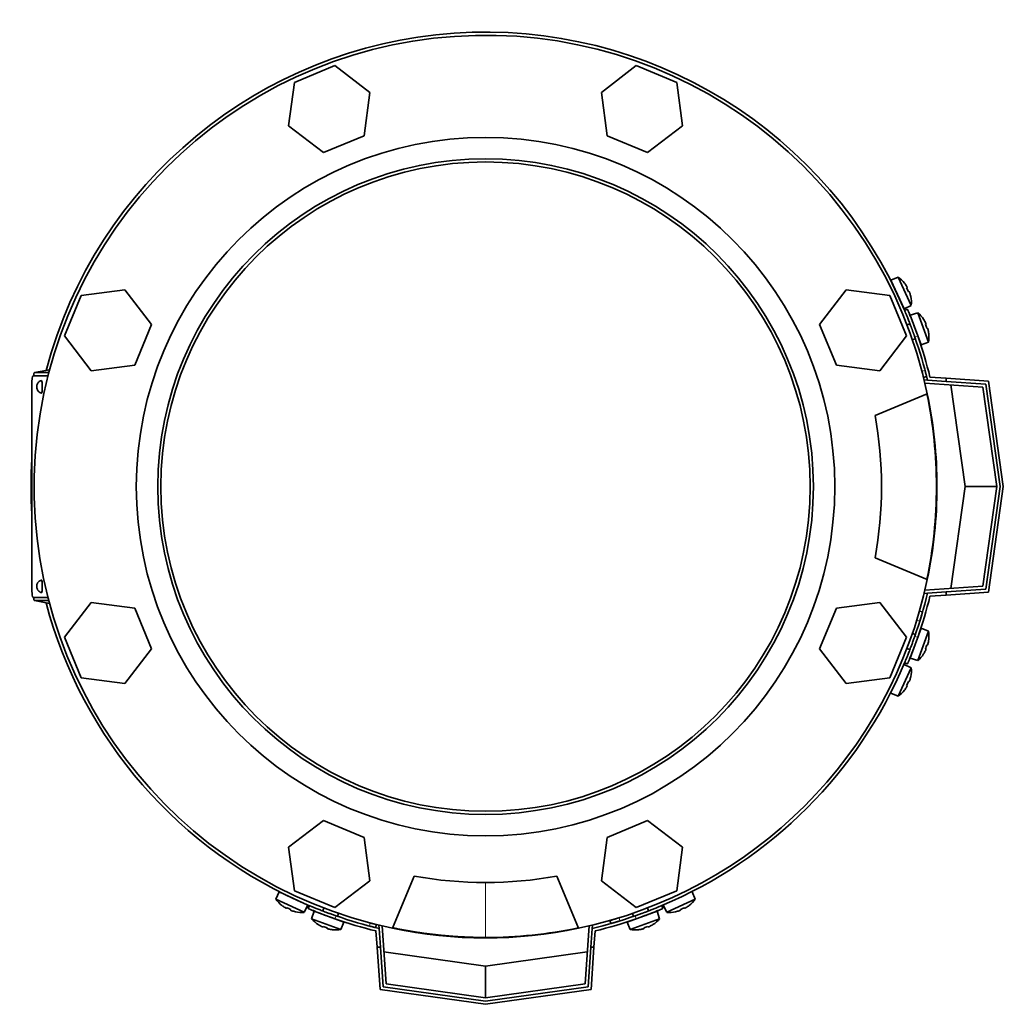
# Model space of a CAD drawing. Header units: millimetres. Extents: x 452 to 1336, y -1172 to 1297.
# Tile 1 of 27: x 455 to 765, y -1172 to -861. Entities that reach past the tile are written whole.
import ezdxf

# ---------------------------------------------------------------- set-up
doc = ezdxf.new("R2010")
doc.units = ezdxf.units.MM
for name, color, linetype in [('LOW_454-1', 7, 'Continuous'), ('M5X8_UNI7687', 7, 'Continuous'), ('VSI344-454_FILTR', 7, 'Continuous'), ('VSI344-454_FLANG', 7, 'Continuous'), ('VSI344-454_TERMI', 7, 'Continuous'), ('VSI344-454_TESTA', 7, 'Continuous'), ('VSI454_DIFFUSORE', 7, 'Continuous')]:
    doc.layers.add(name, color=color, linetype=linetype)

# ---------------------------------------------------------------- blocks, each defined once
blk = doc.blocks.new('SE2')
at = {"layer": 'LOW_454-1', "color": 7, "linetype": 'Continuous', "lineweight": 35}
for p, q in [((740.52, -975.21), (740.53, -975.05)), ((740.53, -975.05), (741.53, -975.12)), ((759.04, -977.35), (740.73, -976.07)), ((763.46, -1008.76), (759.04, -977.35)), ((759.04, -1040.17), (763.46, -1008.76)), ((740.73, -1041.45), (759.04, -1040.17)), ((740.53, -1042.47), (740.52, -1042.31)), ((741.53, -1042.4), (740.53, -1042.47)), ((568.32, -1147.26), (568.48, -1147.25)), ((568.39, -1148.26), (568.32, -1147.26)), ((569.34, -1147.46), (570.62, -1165.77)), ((633.44, -1165.77), (634.72, -1147.46)), ((635.58, -1147.25), (635.74, -1147.26)), ((635.74, -1147.26), (635.67, -1148.26)), ((570.62, -1165.77), (602.03, -1170.19)), ((602.03, -1170.19), (633.44, -1165.77))]:
    blk.add_line(p, q, dxfattribs=at)
at = {"layer": 'M5X8_UNI7687', "color": 7, "linetype": 'Continuous', "lineweight": 35}
for p, q in [((732.27, -942.59), (729.97, -943.58)), ((734.2, -952.65), (729.97, -943.58)), ((732.27, -942.59), (736.43, -951.53)), ((734.27, -944.52), (734.28, -944.5)), ((735.14, -945.91), (734.96, -946.01)), ((735.74, -947.19), (735.55, -947.26)), ((736.24, -948.75), (736.27, -948.76)), ((734.2, -952.65), (736.43, -951.53)), ((738.48, -953.85), (736.1, -954.64)), ((741.85, -963.12), (738.48, -953.85)), ((736, -957.34), (735.06, -957.68)), ((736.1, -954.64), (739.52, -964.04)), ((740.3, -955.95), (740.32, -955.93)), ((741.05, -957.4), (740.87, -957.49)), ((741.54, -958.74), (741.34, -958.79)), ((741.9, -960.33), (741.93, -960.34)), ((736.77, -962.38), (737.71, -962.04)), ((739.52, -964.04), (741.85, -963.12)), ((739.52, -1053.48), (736.1, -1062.88)), ((741.85, -1054.4), (739.52, -1053.48)), ((737.71, -1055.48), (736.77, -1055.14)), ((738.48, -1063.67), (741.85, -1054.4)), ((735.06, -1059.84), (736, -1060.18)), ((741.05, -1060.11), (740.87, -1060.03)), ((741.54, -1058.78), (741.34, -1058.73)), ((741.9, -1057.18), (741.93, -1057.18)), ((736.1, -1062.88), (738.48, -1063.67)), ((740.3, -1061.57), (740.32, -1061.59)), ((736.43, -1065.99), (732.27, -1074.93)), ((736.43, -1065.99), (734.2, -1064.87)), ((736.24, -1068.77), (736.27, -1068.76)), ((735.14, -1071.61), (734.96, -1071.51)), ((735.74, -1070.33), (735.55, -1070.26)), ((729.97, -1073.94), (732.27, -1074.93)), ((734.28, -1073.02), (734.27, -1073)), ((536.85, -1136.7), (535.86, -1139)), ((536.85, -1136.7), (545.91, -1140.93)), ((668.2, -1139), (667.21, -1136.7)), ((544.79, -1143.16), (535.86, -1139)), ((668.2, -1139), (659.26, -1143.16)), ((537.77, -1141.01), (537.79, -1141)), ((539.17, -1141.87), (539.28, -1141.69)), ((540.46, -1142.47), (540.53, -1142.28)), ((542.02, -1142.97), (542.02, -1143)), ((544.79, -1143.16), (545.91, -1140.93)), ((547.91, -1142.83), (547.12, -1145.21)), ((557.31, -1146.26), (547.91, -1142.83)), ((550.95, -1141.79), (550.61, -1142.73)), ((555.31, -1144.44), (555.65, -1143.5)), ((656.15, -1142.83), (646.75, -1146.26)), ((648.41, -1143.5), (648.75, -1144.44)), ((653.45, -1142.73), (653.11, -1141.79)), ((656.94, -1145.21), (656.15, -1142.83)), ((658.14, -1140.93), (659.26, -1143.16)), ((662.04, -1142.97), (662.03, -1143)), ((663.59, -1142.47), (663.53, -1142.28)), ((664.88, -1141.87), (664.78, -1141.69)), ((666.27, -1141), (666.29, -1141.01)), ((547.12, -1145.21), (556.38, -1148.58)), ((549.22, -1147.03), (549.19, -1147.05)), ((556.38, -1148.58), (557.31, -1146.26)), ((646.75, -1146.26), (647.67, -1148.58)), ((647.67, -1148.58), (656.94, -1145.21)), ((654.84, -1147.03), (654.86, -1147.05)), ((550.67, -1147.78), (550.76, -1147.6)), ((552.01, -1148.27), (552.06, -1148.07)), ((553.6, -1148.63), (553.61, -1148.66)), ((650.45, -1148.63), (650.45, -1148.66)), ((652.05, -1148.27), (652, -1148.07)), ((653.38, -1147.78), (653.3, -1147.6))]:
    blk.add_line(p, q, dxfattribs=at)
for centre, radius, start, end in [((726.46, -950.73), 10, 38.5916, 54.5414), ((730.36, -945.61), 0.5, 5.7321, 25), ((732.9, -951.04), 0.5, 25, 44.2679), ((726.46, -950.73), 10, 355.4586, 11.4084), ((731.99, -961.46), 10, 33.5916, 49.5414), ((731.99, -961.46), 10, 350.4586, 6.4084), ((738.37, -962.33), 0.5, 20, 39.2041), ((738.37, -1055.19), 0.5, 320.7959, 340), ((731.99, -1056.06), 10, 353.5916, 9.5414), ((736.32, -1060.83), 0.5, 340, 359.4627), ((731.99, -1056.06), 10, 310.4586, 326.4084), ((726.46, -1066.78), 10, 348.5916, 4.5414), ((726.46, -1066.78), 10, 305.4586, 321.4084), ((538.88, -1137.09), 0.5, 245, 264.2679), ((544, -1133.2), 10, 215.4586, 231.4084), ((544.31, -1139.63), 0.5, 225.7321, 245), ((660.05, -1133.2), 10, 308.5916, 324.5414), ((544, -1133.2), 10, 258.5916, 274.5414), ((549.96, -1143.05), 0.5, 250, 269.4627), ((660.05, -1133.2), 10, 265.4586, 281.4084), ((554.73, -1138.72), 10, 220.4586, 236.4084), ((555.6, -1145.1), 0.5, 230.7959, 250), ((648.46, -1145.1), 0.5, 290, 309.2041), ((649.33, -1138.72), 10, 303.5916, 319.5414), ((554.73, -1138.72), 10, 263.5916, 279.5414), ((649.33, -1138.72), 10, 260.4586, 276.4084)]:
    blk.add_arc(centre, radius, start, end, dxfattribs=at)
for centre, major_axis, ratio, start_param, end_param in [((726.48, -950.73), (-4.23, 9.06), 0.996195, 4.833518, 4.948078), ((728.47, -949.8), (3.91, -8.39), 0.811251, 1.49595, 1.645642), ((726.48, -950.73), (4.23, -9.06), 0.996195, 1.335108, 1.449667), ((732, -961.45), (-3.42, 9.4), 0.996195, 4.833518, 4.948078), ((734.06, -960.7), (3.17, -8.7), 0.811251, 1.49595, 1.645642), ((732, -961.45), (3.42, -9.4), 0.996195, 1.335108, 1.449667), ((734.06, -1056.82), (-3.17, -8.7), 0.811251, 1.49595, 1.645642), ((732, -1056.07), (3.42, 9.4), 0.996195, 4.833518, 4.948078), ((732, -1056.07), (-3.42, -9.4), 0.996195, 1.335108, 1.449667), ((726.48, -1066.79), (4.23, 9.06), 0.996195, 4.833518, 4.948078), ((726.48, -1066.79), (-4.23, -9.06), 0.996195, 1.335108, 1.449667), ((728.47, -1067.72), (-3.91, -8.39), 0.811251, 1.49595, 1.645642), ((544, -1133.21), (-9.06, 4.23), 0.996195, 1.335108, 1.449667), ((543.07, -1135.2), (-8.39, 3.91), 0.811251, 1.49595, 1.645642), ((544, -1133.21), (9.06, -4.23), 0.996195, 4.833518, 4.948078), ((660.06, -1133.21), (-9.06, -4.23), 0.996195, 1.335108, 1.449667), ((660.99, -1135.2), (-8.39, -3.91), 0.811251, 1.49595, 1.645642), ((660.06, -1133.21), (9.06, 4.23), 0.996195, 4.833518, 4.948078), ((554.72, -1138.73), (-9.4, 3.42), 0.996195, 1.335108, 1.449667), ((649.33, -1138.73), (9.4, 3.42), 0.996195, 4.833518, 4.948078), ((553.97, -1140.79), (-8.7, 3.17), 0.811251, 1.49595, 1.645642), ((554.72, -1138.73), (9.4, -3.42), 0.996195, 4.833518, 4.948078), ((649.33, -1138.73), (-9.4, -3.42), 0.996195, 1.335108, 1.449667), ((650.09, -1140.79), (-8.7, -3.17), 0.811251, 1.49595, 1.645642)]:
    blk.add_ellipse(centre, major_axis=major_axis, ratio=ratio, start_param=start_param, end_param=end_param, dxfattribs=at)
for points in [[(735.14, -945.91), (735.14, -945.9), (735.14, -945.9), (735.14, -945.89), (735.14, -945.88), (735.14, -945.86), (735.13, -945.84), (735.12, -945.82), (735.11, -945.79), (735.1, -945.76), (735.08, -945.73), (735.06, -945.69), (735.04, -945.66), (735.02, -945.62), (735, -945.58), (734.98, -945.54), (734.95, -945.5), (734.94, -945.47), (734.93, -945.45)], [(735.95, -947.64), (735.94, -947.63), (735.93, -947.59), (735.92, -947.55), (735.9, -947.51), (735.89, -947.47), (735.87, -947.43), (735.85, -947.39), (735.84, -947.35), (735.82, -947.32), (735.81, -947.29), (735.79, -947.26), (735.78, -947.24), (735.77, -947.22), (735.76, -947.21), (735.75, -947.2), (735.74, -947.19), (735.74, -947.19), (735.74, -947.19)], [(741.05, -957.4), (741.05, -957.4), (741.05, -957.4), (741.06, -957.39), (741.06, -957.38), (741.05, -957.36), (741.05, -957.34), (741.04, -957.32), (741.03, -957.29), (741.02, -957.26), (741.01, -957.22), (740.99, -957.19), (740.98, -957.15), (740.96, -957.11), (740.94, -957.07), (740.92, -957.03), (740.9, -956.98), (740.89, -956.95), (740.88, -956.94)], [(741.71, -959.21), (741.7, -959.19), (741.69, -959.16), (741.68, -959.11), (741.67, -959.07), (741.66, -959.02), (741.65, -958.98), (741.63, -958.94), (741.62, -958.9), (741.61, -958.87), (741.6, -958.84), (741.59, -958.81), (741.58, -958.79), (741.57, -958.77), (741.56, -958.75), (741.55, -958.74), (741.54, -958.74), (741.54, -958.74), (741.54, -958.74)], [(741.54, -1058.78), (741.54, -1058.78), (741.54, -1058.78), (741.55, -1058.77), (741.56, -1058.76), (741.57, -1058.75), (741.58, -1058.73), (741.59, -1058.71), (741.6, -1058.68), (741.61, -1058.65), (741.62, -1058.61), (741.63, -1058.58), (741.65, -1058.54), (741.66, -1058.5), (741.67, -1058.45), (741.68, -1058.41), (741.69, -1058.36), (741.7, -1058.33), (741.71, -1058.31)], [(740.88, -1060.58), (740.89, -1060.57), (740.9, -1060.54), (740.92, -1060.49), (740.94, -1060.45), (740.96, -1060.41), (740.98, -1060.37), (740.99, -1060.33), (741.01, -1060.3), (741.02, -1060.26), (741.03, -1060.23), (741.04, -1060.2), (741.05, -1060.18), (741.05, -1060.16), (741.06, -1060.14), (741.06, -1060.13), (741.05, -1060.12), (741.05, -1060.12), (741.05, -1060.11)], [(734.93, -1072.06), (734.94, -1072.05), (734.95, -1072.02), (734.98, -1071.98), (735, -1071.94), (735.02, -1071.9), (735.04, -1071.86), (735.06, -1071.83), (735.08, -1071.79), (735.1, -1071.76), (735.11, -1071.73), (735.12, -1071.7), (735.13, -1071.68), (735.14, -1071.66), (735.14, -1071.64), (735.14, -1071.63), (735.14, -1071.62), (735.14, -1071.61), (735.14, -1071.61)], [(735.74, -1070.33), (735.74, -1070.33), (735.74, -1070.33), (735.75, -1070.32), (735.76, -1070.31), (735.77, -1070.3), (735.78, -1070.28), (735.79, -1070.26), (735.81, -1070.23), (735.82, -1070.2), (735.84, -1070.17), (735.85, -1070.13), (735.87, -1070.09), (735.89, -1070.05), (735.9, -1070.01), (735.92, -1069.97), (735.93, -1069.92), (735.94, -1069.89), (735.95, -1069.87)], [(538.72, -1141.66), (538.74, -1141.67), (538.77, -1141.69), (538.81, -1141.71), (538.85, -1141.73), (538.89, -1141.75), (538.92, -1141.78), (538.96, -1141.8), (539, -1141.81), (539.03, -1141.83), (539.06, -1141.84), (539.09, -1141.85), (539.11, -1141.86), (539.13, -1141.87), (539.15, -1141.87), (539.16, -1141.87), (539.17, -1141.87), (539.17, -1141.87), (539.17, -1141.87)], [(540.46, -1142.47), (540.46, -1142.47), (540.46, -1142.48), (540.47, -1142.48), (540.48, -1142.49), (540.49, -1142.5), (540.51, -1142.51), (540.53, -1142.53), (540.55, -1142.54), (540.58, -1142.55), (540.62, -1142.57), (540.66, -1142.59), (540.69, -1142.6), (540.73, -1142.62), (540.78, -1142.63), (540.82, -1142.65), (540.86, -1142.66), (540.9, -1142.67), (540.91, -1142.68)], [(663.14, -1142.68), (663.16, -1142.67), (663.19, -1142.66), (663.24, -1142.65), (663.28, -1142.63), (663.32, -1142.62), (663.36, -1142.6), (663.4, -1142.59), (663.44, -1142.57), (663.47, -1142.55), (663.5, -1142.54), (663.53, -1142.53), (663.55, -1142.51), (663.57, -1142.5), (663.58, -1142.49), (663.59, -1142.48), (663.6, -1142.48), (663.6, -1142.47), (663.59, -1142.47)], [(664.88, -1141.87), (664.88, -1141.87), (664.89, -1141.87), (664.9, -1141.87), (664.91, -1141.87), (664.92, -1141.87), (664.94, -1141.86), (664.97, -1141.85), (665, -1141.84), (665.03, -1141.83), (665.06, -1141.81), (665.1, -1141.8), (665.13, -1141.78), (665.17, -1141.75), (665.21, -1141.73), (665.25, -1141.71), (665.29, -1141.69), (665.32, -1141.67), (665.33, -1141.66)], [(550.21, -1147.61), (550.22, -1147.62), (550.25, -1147.63), (550.3, -1147.65), (550.34, -1147.67), (550.38, -1147.69), (550.42, -1147.71), (550.45, -1147.73), (550.49, -1147.74), (550.53, -1147.75), (550.56, -1147.76), (550.59, -1147.77), (550.61, -1147.78), (550.63, -1147.78), (550.65, -1147.79), (550.66, -1147.79), (550.67, -1147.79), (550.67, -1147.78), (550.67, -1147.78)], [(552.01, -1148.27), (552.01, -1148.27), (552.01, -1148.27), (552.01, -1148.28), (552.02, -1148.29), (552.04, -1148.3), (552.06, -1148.31), (552.08, -1148.32), (552.11, -1148.33), (552.14, -1148.34), (552.17, -1148.35), (552.21, -1148.36), (552.25, -1148.38), (552.29, -1148.39), (552.33, -1148.4), (552.38, -1148.41), (552.43, -1148.42), (552.46, -1148.43), (552.48, -1148.44)], [(651.58, -1148.44), (651.6, -1148.43), (651.63, -1148.42), (651.68, -1148.41), (651.72, -1148.4), (651.76, -1148.39), (651.81, -1148.38), (651.85, -1148.36), (651.88, -1148.35), (651.92, -1148.34), (651.95, -1148.33), (651.98, -1148.32), (652, -1148.31), (652.02, -1148.3), (652.03, -1148.29), (652.04, -1148.28), (652.05, -1148.27), (652.05, -1148.27), (652.05, -1148.27)], [(653.38, -1147.78), (653.38, -1147.78), (653.39, -1147.79), (653.4, -1147.79), (653.41, -1147.79), (653.43, -1147.78), (653.45, -1147.78), (653.47, -1147.77), (653.5, -1147.76), (653.53, -1147.75), (653.57, -1147.74), (653.6, -1147.73), (653.64, -1147.71), (653.68, -1147.69), (653.72, -1147.67), (653.76, -1147.65), (653.81, -1147.63), (653.84, -1147.62), (653.85, -1147.61)]]:
    blk.add_open_spline(points, degree=3, dxfattribs=at)
at = {"layer": 'VSI344-454_FILTR', "color": 4, "linetype": 'Continuous', "lineweight": 9}
for p, q in [((739.8, -972.35), (740.77, -972.11)), ((739.11, -1051.19), (738.15, -1050.91)), ((565.38, -1147.5), (565.62, -1146.53)), ((644.18, -1144.88), (644.46, -1145.84))]:
    blk.add_line(p, q, dxfattribs=at)
at = {"layer": 'VSI344-454_FILTR', "color": 7, "linetype": 'Continuous', "lineweight": 35}
for p, q in [((740.3, -974.29), (741.27, -974.04)), ((739.97, -1048.31), (739.01, -1048.04)), ((567.31, -1148), (567.55, -1147.03)), ((641.31, -1145.74), (641.58, -1146.7))]:
    blk.add_line(p, q, dxfattribs=at)
for start, end in [(22.7725, 165.1916), (176.4875, 183.5125), (194.8084, 247.2275), (292.8017, 337.1983)]:
    blk.add_arc((602.03, -1008.76), 143.5, start, end, dxfattribs=at)
for points, knots in [([(740.3, -974.29), (740.3, -974.28), (740.3, -974.28), (740.29, -974.27), (740.29, -974.25), (740.28, -974.22), (740.27, -974.18), (740.25, -974.11), (740.22, -973.97), (740.15, -973.73), (740.08, -973.43), (740, -973.13), (739.93, -972.85), (739.86, -972.6), (739.82, -972.43), (739.8, -972.35)], [0, 0, 0, 0, 0.042103, 0.083814, 0.125314, 0.166786, 0.208415, 0.250382, 0.376122, 0.50071, 0.625019, 0.750518, 0.833796, 0.916472, 1, 1, 1, 1]), ([(740.77, -972.11), (740.78, -972.15), (740.8, -972.23), (740.84, -972.36), (740.87, -972.48), (740.9, -972.61), (740.93, -972.73), (740.98, -972.92), (741.05, -973.19), (741.13, -973.48), (741.19, -973.73), (741.23, -973.89), (741.25, -973.98), (741.26, -974.03), (741.27, -974.04), (741.27, -974.04)], [0, 0, 0, 0, 0.04197, 0.083551, 0.124921, 0.166263, 0.207758, 0.249586, 0.375032, 0.499366, 0.623892, 0.749699, 0.833235, 0.916179, 1, 1, 1, 1]), ([(739.97, -1048.31), (739.97, -1048.31), (739.97, -1048.32), (739.96, -1048.33), (739.96, -1048.35), (739.95, -1048.38), (739.94, -1048.42), (739.92, -1048.47), (739.89, -1048.58), (739.83, -1048.78), (739.73, -1049.14), (739.6, -1049.58), (739.47, -1050), (739.37, -1050.36), (739.28, -1050.63), (739.2, -1050.91), (739.14, -1051.09), (739.11, -1051.19)], [0, 0, 0, 0, 0.036092, 0.07186, 0.10742, 0.142884, 0.178369, 0.213992, 0.249865, 0.376032, 0.500265, 0.624304, 0.750267, 0.812832, 0.874898, 0.937082, 1, 1, 1, 1]), ([(565.62, -1146.53), (565.66, -1146.54), (565.74, -1146.56), (565.87, -1146.6), (565.99, -1146.63), (566.12, -1146.66), (566.24, -1146.69), (566.44, -1146.74), (566.7, -1146.81), (566.99, -1146.89), (567.24, -1146.95), (567.4, -1146.99), (567.49, -1147.01), (567.55, -1147.02), (567.55, -1147.03), (567.55, -1147.03)], [0, 0, 0, 0, 0.04197, 0.083551, 0.124921, 0.166263, 0.207758, 0.249586, 0.375033, 0.499366, 0.623892, 0.749699, 0.833235, 0.916179, 1, 1, 1, 1]), ([(641.31, -1145.74), (641.31, -1145.74), (641.31, -1145.74), (641.32, -1145.73), (641.35, -1145.73), (641.38, -1145.72), (641.42, -1145.71), (641.47, -1145.69), (641.57, -1145.66), (641.78, -1145.6), (642.14, -1145.5), (642.58, -1145.37), (642.99, -1145.24), (643.35, -1145.14), (643.62, -1145.05), (643.9, -1144.97), (644.09, -1144.91), (644.18, -1144.88)], [0, 0, 0, 0, 0.036092, 0.07186, 0.10742, 0.142884, 0.178369, 0.213991, 0.249865, 0.376032, 0.500265, 0.624303, 0.750267, 0.812832, 0.874898, 0.937082, 1, 1, 1, 1]), ([(644.46, -1145.84), (644.4, -1145.86), (644.3, -1145.89), (644.14, -1145.94), (643.98, -1145.99), (643.82, -1146.04), (643.66, -1146.09), (643.51, -1146.13), (643.23, -1146.22), (642.85, -1146.33), (642.41, -1146.46), (642.05, -1146.56), (641.83, -1146.63), (641.7, -1146.67), (641.63, -1146.69), (641.59, -1146.7), (641.59, -1146.7), (641.58, -1146.7)], [0, 0, 0, 0, 0.036074, 0.071827, 0.107372, 0.142823, 0.178296, 0.213907, 0.249769, 0.375679, 0.49974, 0.623937, 0.750153, 0.812742, 0.874833, 0.937047, 1, 1, 1, 1]), ([(567.31, -1148), (567.31, -1148), (567.31, -1148), (567.3, -1147.99), (567.28, -1147.99), (567.25, -1147.98), (567.21, -1147.97), (567.14, -1147.95), (567, -1147.92), (566.75, -1147.86), (566.46, -1147.78), (566.16, -1147.7), (565.88, -1147.63), (565.63, -1147.57), (565.46, -1147.52), (565.38, -1147.5)], [0, 0, 0, 0, 0.042103, 0.083814, 0.125314, 0.166786, 0.208415, 0.250382, 0.376122, 0.50071, 0.625019, 0.750518, 0.833796, 0.916472, 1, 1, 1, 1])]:
    blk.add_open_spline(points, degree=3, knots=knots, dxfattribs=at)
at = {"layer": 'VSI344-454_FLANG', "color": 7, "linetype": 'Continuous', "lineweight": 35}
for p, q in [((554.47, -875.84), (541.67, -881.14)), ((565.46, -884.28), (554.47, -875.84)), ((649.59, -875.84), (638.59, -884.28)), ((662.39, -881.14), (649.59, -875.84)), ((541.67, -881.14), (539.86, -894.88)), ((664.2, -894.88), (662.39, -881.14)), ((563.66, -898.01), (565.46, -884.28)), ((638.59, -884.28), (640.4, -898.01)), ((539.86, -894.88), (550.85, -903.32)), ((653.2, -903.32), (664.2, -894.88)), ((550.85, -903.32), (563.66, -898.01)), ((640.4, -898.01), (653.2, -903.32)), ((488.15, -946.59), (474.41, -948.4)), ((496.59, -957.58), (488.15, -946.59)), ((715.91, -946.59), (707.47, -957.58)), ((729.64, -948.4), (715.91, -946.59)), ((474.41, -948.4), (469.11, -961.2)), ((734.95, -961.2), (729.64, -948.4)), ((491.28, -970.39), (496.59, -957.58)), ((707.47, -957.58), (712.77, -970.39)), ((469.11, -961.2), (477.55, -972.19)), ((726.51, -972.19), (734.95, -961.2)), ((477.55, -972.19), (491.28, -970.39)), ((712.77, -970.39), (726.51, -972.19)), ((724.99, -986.26), (741.48, -979.43)), ((741.48, -1038.09), (724.99, -1031.26)), ((477.55, -1045.32), (469.11, -1056.32)), ((491.28, -1047.13), (477.55, -1045.32)), ((496.59, -1059.93), (491.28, -1047.13)), ((712.77, -1047.13), (707.47, -1059.93)), ((726.51, -1045.32), (712.77, -1047.13)), ((734.95, -1056.32), (726.51, -1045.32)), ((469.11, -1056.32), (474.41, -1069.12)), ((729.64, -1069.12), (734.95, -1056.32)), ((488.15, -1070.93), (496.59, -1059.93)), ((707.47, -1059.93), (715.91, -1070.93)), ((474.41, -1069.12), (488.15, -1070.93)), ((715.91, -1070.93), (729.64, -1069.12)), ((550.85, -1114.2), (539.86, -1122.64)), ((563.66, -1119.5), (550.85, -1114.2)), ((653.2, -1114.2), (640.4, -1119.5)), ((664.2, -1122.64), (653.2, -1114.2)), ((565.46, -1133.24), (563.66, -1119.5)), ((640.4, -1119.5), (638.59, -1133.24)), ((539.86, -1122.64), (541.67, -1136.38)), ((662.39, -1136.38), (664.2, -1122.64)), ((554.47, -1141.68), (565.46, -1133.24)), ((572.7, -1148.21), (579.53, -1131.72)), ((624.53, -1131.72), (631.36, -1148.21)), ((638.59, -1133.24), (649.59, -1141.68)), ((541.67, -1136.38), (554.47, -1141.68)), ((649.59, -1141.68), (662.39, -1136.38))]:
    blk.add_line(p, q, dxfattribs=at)
for radius in [110.25, 103.5]:
    blk.add_circle((602.03, -1008.76), radius, dxfattribs=at)
for radius, start, end in [(142.5, 11.878, 258.122), (125, 349.6302, 10.3698), (142.5, 281.878, 348.122), (125, 259.6302, 280.3698)]:
    blk.add_arc((602.03, -1008.76), radius, start, end, dxfattribs=at)
at = {"layer": 'VSI344-454_TERMI', "color": 7, "linetype": 'Continuous', "lineweight": 35}
for p, q in [((735.24, -952.76), (734.31, -953.15)), ((741.53, -975.12), (747.46, -975.54)), ((742.33, -974.18), (747.46, -974.53)), ((747.46, -974.53), (760.8, -975.47)), ((747.46, -975.54), (747.46, -974.53)), ((759.92, -976.41), (747.46, -975.54)), ((760.8, -975.47), (765.48, -1008.76)), ((753.46, -1008.76), (748.94, -976.64)), ((764.47, -1008.76), (759.92, -976.41)), ((748.94, -1040.88), (753.46, -1008.76)), ((763.46, -1008.76), (753.46, -1008.76)), ((759.92, -1041.11), (764.47, -1008.76)), ((765.48, -1008.76), (760.8, -1042.05)), ((747.46, -1041.98), (759.92, -1041.11)), ((741.53, -1042.4), (747.46, -1041.98)), ((742.33, -1043.34), (747.46, -1042.98)), ((747.46, -1042.98), (747.46, -1041.98)), ((760.8, -1042.05), (747.46, -1042.98)), ((734.31, -1064.37), (735.24, -1064.76)), ((546.42, -1141.05), (546.03, -1141.97)), ((658.03, -1141.97), (657.64, -1141.05)), ((567.44, -1149.06), (567.8, -1154.19)), ((568.39, -1148.26), (568.81, -1154.19)), ((635.67, -1148.26), (635.25, -1154.19)), ((636.61, -1149.06), (636.25, -1154.19)), ((568.74, -1167.53), (567.8, -1154.19)), ((567.8, -1154.19), (568.81, -1154.19)), ((568.81, -1154.19), (569.68, -1166.65)), ((569.91, -1155.67), (602.03, -1160.19)), ((602.03, -1160.19), (634.14, -1155.67)), ((634.38, -1166.65), (635.25, -1154.19)), ((635.25, -1154.19), (636.25, -1154.19)), ((636.25, -1154.19), (635.32, -1167.53)), ((602.03, -1170.19), (602.03, -1160.19)), ((602.03, -1172.21), (568.74, -1167.53)), ((569.68, -1166.65), (602.03, -1171.2)), ((602.03, -1171.2), (634.38, -1166.65)), ((635.32, -1167.53), (602.03, -1172.21))]:
    blk.add_line(p, q, dxfattribs=at)
at = {"layer": 'VSI344-454_TERMI', "color": 4, "linetype": 'Continuous', "lineweight": 9}
for p, q in [((738.47, -961.16), (737.54, -961.55)), ((737.54, -1055.97), (738.47, -1056.35)), ((554.82, -1144.27), (554.43, -1145.2)), ((649.62, -1145.2), (649.23, -1144.27))]:
    blk.add_line(p, q, dxfattribs=at)
at = {"layer": 'VSI344-454_TERMI', "color": 7, "linetype": 'Continuous', "lineweight": 35}
for radius, start, end in [(143.5, 13.5565, 19.2059), (144.5, 13.8472, 19.2308), (143.5, 340.7941, 346.4435), (144.5, 340.7692, 346.1528), (144.5, 250.7692, 256.1528), (143.5, 250.7941, 256.4435), (143.5, 283.5565, 289.2059), (144.5, 283.8472, 289.2308)]:
    blk.add_arc((602.03, -1008.76), radius, start, end, dxfattribs=at)
for points, knots in [([(737.54, -961.55), (737.51, -961.46), (737.44, -961.27), (737.35, -960.99), (737.25, -960.72), (737.15, -960.44), (737.05, -960.17), (736.95, -959.9), (736.86, -959.63), (736.76, -959.36), (736.66, -959.09), (736.56, -958.83), (736.46, -958.57), (736.3, -958.14), (736.08, -957.56), (735.81, -956.85), (735.55, -956.19), (735.31, -955.58), (735.09, -955.03), (734.89, -954.54), (734.72, -954.12), (734.59, -953.81), (734.5, -953.58), (734.43, -953.42), (734.38, -953.3), (734.34, -953.21), (734.32, -953.16), (734.32, -953.15), (734.31, -953.15)], [0, 0, 0, 0, 0.021018, 0.041935, 0.062772, 0.083552, 0.104298, 0.125031, 0.145774, 0.166551, 0.187383, 0.208292, 0.229302, 0.250433, 0.312493, 0.374709, 0.437524, 0.500062, 0.56259, 0.62542, 0.687635, 0.749712, 0.791848, 0.833577, 0.875075, 0.916525, 0.958107, 1, 1, 1, 1]), ([(735.24, -952.76), (735.24, -952.76), (735.24, -952.76), (735.24, -952.78), (735.25, -952.8), (735.26, -952.83), (735.28, -952.87), (735.3, -952.92), (735.33, -952.97), (735.35, -953.04), (735.38, -953.11), (735.42, -953.2), (735.46, -953.29), (735.53, -953.46), (735.64, -953.73), (735.81, -954.15), (736.01, -954.64), (736.23, -955.19), (736.48, -955.8), (736.73, -956.46), (737.01, -957.17), (737.26, -957.84), (737.48, -958.44), (737.68, -958.97), (737.88, -959.51), (738.07, -960.05), (738.27, -960.61), (738.4, -960.98), (738.47, -961.16)], [0, 0, 0, 0, 0.020997, 0.041894, 0.062713, 0.083478, 0.10421, 0.124932, 0.145667, 0.166438, 0.187266, 0.208174, 0.229186, 0.250321, 0.31238, 0.374613, 0.43743, 0.499972, 0.562502, 0.625326, 0.687533, 0.749602, 0.791735, 0.83347, 0.874983, 0.916456, 0.958069, 1, 1, 1, 1]), ([(734.31, -1064.37), (734.31, -1064.37), (734.32, -1064.37), (734.32, -1064.36), (734.33, -1064.33), (734.34, -1064.3), (734.36, -1064.26), (734.38, -1064.21), (734.4, -1064.16), (734.43, -1064.09), (734.46, -1064.02), (734.5, -1063.93), (734.54, -1063.84), (734.61, -1063.67), (734.72, -1063.4), (734.89, -1062.98), (735.09, -1062.49), (735.31, -1061.94), (735.55, -1061.33), (735.81, -1060.67), (736.08, -1059.96), (736.34, -1059.3), (736.56, -1058.69), (736.76, -1058.16), (736.95, -1057.62), (737.15, -1057.08), (737.35, -1056.52), (737.48, -1056.15), (737.54, -1055.97)], [0, 0, 0, 0, 0.020997, 0.041894, 0.062714, 0.083478, 0.10421, 0.124932, 0.145667, 0.166438, 0.187266, 0.208175, 0.229186, 0.250321, 0.312381, 0.374613, 0.43743, 0.499971, 0.5625, 0.625324, 0.687531, 0.7496, 0.791733, 0.833468, 0.874982, 0.916455, 0.958068, 1, 1, 1, 1]), ([(738.47, -1056.35), (738.43, -1056.45), (738.37, -1056.63), (738.27, -1056.91), (738.17, -1057.19), (738.07, -1057.46), (737.97, -1057.74), (737.88, -1058.01), (737.78, -1058.28), (737.68, -1058.55), (737.58, -1058.81), (737.48, -1059.08), (737.39, -1059.34), (737.23, -1059.77), (737.01, -1060.35), (736.73, -1061.05), (736.48, -1061.72), (736.23, -1062.33), (736.01, -1062.88), (735.81, -1063.37), (735.64, -1063.79), (735.51, -1064.1), (735.42, -1064.32), (735.35, -1064.48), (735.3, -1064.61), (735.26, -1064.69), (735.24, -1064.75), (735.24, -1064.76), (735.24, -1064.76)], [0, 0, 0, 0, 0.021018, 0.041934, 0.062771, 0.083551, 0.104296, 0.125029, 0.145772, 0.166549, 0.18738, 0.20829, 0.2293, 0.250431, 0.312491, 0.374707, 0.437523, 0.500061, 0.56259, 0.62542, 0.687635, 0.749712, 0.791848, 0.833577, 0.875076, 0.916525, 0.958107, 1, 1, 1, 1]), ([(554.43, -1145.2), (554.34, -1145.16), (554.15, -1145.1), (553.87, -1145), (553.6, -1144.9), (553.32, -1144.8), (553.05, -1144.71), (552.78, -1144.61), (552.51, -1144.51), (552.24, -1144.41), (551.98, -1144.31), (551.71, -1144.22), (551.45, -1144.12), (551.02, -1143.96), (550.44, -1143.74), (549.73, -1143.47), (549.07, -1143.21), (548.46, -1142.96), (547.91, -1142.74), (547.42, -1142.54), (547, -1142.37), (546.69, -1142.24), (546.46, -1142.15), (546.3, -1142.08), (546.18, -1142.03), (546.09, -1141.99), (546.04, -1141.97), (546.03, -1141.97), (546.03, -1141.97)], [0, 0, 0, 0, 0.021018, 0.041934, 0.062771, 0.083551, 0.104296, 0.125029, 0.145772, 0.166549, 0.18738, 0.20829, 0.2293, 0.250431, 0.312491, 0.374707, 0.437523, 0.500061, 0.56259, 0.62542, 0.687635, 0.749712, 0.791848, 0.833577, 0.875076, 0.916525, 0.958107, 1, 1, 1, 1]), ([(546.42, -1141.05), (546.42, -1141.05), (546.42, -1141.05), (546.43, -1141.05), (546.45, -1141.06), (546.48, -1141.07), (546.52, -1141.09), (546.57, -1141.11), (546.63, -1141.13), (546.7, -1141.16), (546.77, -1141.19), (546.85, -1141.23), (546.95, -1141.27), (547.11, -1141.34), (547.38, -1141.45), (547.81, -1141.62), (548.29, -1141.82), (548.85, -1142.04), (549.46, -1142.28), (550.12, -1142.54), (550.83, -1142.82), (551.49, -1143.07), (552.1, -1143.29), (552.63, -1143.49), (553.17, -1143.68), (553.71, -1143.88), (554.26, -1144.08), (554.64, -1144.21), (554.82, -1144.27)], [0, 0, 0, 0, 0.020997, 0.041894, 0.062714, 0.083478, 0.10421, 0.124932, 0.145667, 0.166438, 0.187266, 0.208175, 0.229186, 0.250321, 0.312381, 0.374613, 0.43743, 0.499971, 0.5625, 0.625324, 0.687531, 0.7496, 0.791733, 0.833468, 0.874982, 0.916455, 0.958068, 1, 1, 1, 1]), ([(649.23, -1144.27), (649.33, -1144.24), (649.51, -1144.17), (649.79, -1144.08), (650.07, -1143.98), (650.35, -1143.88), (650.62, -1143.78), (650.89, -1143.68), (651.16, -1143.59), (651.43, -1143.49), (651.69, -1143.39), (651.96, -1143.29), (652.22, -1143.2), (652.65, -1143.04), (653.23, -1142.82), (653.94, -1142.54), (654.6, -1142.28), (655.21, -1142.04), (655.76, -1141.82), (656.25, -1141.62), (656.67, -1141.45), (656.98, -1141.32), (657.21, -1141.23), (657.36, -1141.16), (657.49, -1141.11), (657.58, -1141.07), (657.63, -1141.05), (657.64, -1141.05), (657.64, -1141.05)], [0, 0, 0, 0, 0.021018, 0.041935, 0.062772, 0.083552, 0.104298, 0.125031, 0.145774, 0.166551, 0.187383, 0.208292, 0.229302, 0.250433, 0.312493, 0.374709, 0.437524, 0.500062, 0.56259, 0.62542, 0.687635, 0.749712, 0.791848, 0.833577, 0.875075, 0.916525, 0.958107, 1, 1, 1, 1]), ([(658.03, -1141.97), (658.03, -1141.97), (658.03, -1141.97), (658.01, -1141.97), (657.99, -1141.98), (657.96, -1142), (657.92, -1142.01), (657.87, -1142.03), (657.81, -1142.06), (657.75, -1142.08), (657.67, -1142.12), (657.59, -1142.15), (657.5, -1142.19), (657.33, -1142.26), (657.06, -1142.37), (656.64, -1142.54), (656.15, -1142.74), (655.6, -1142.96), (654.99, -1143.21), (654.32, -1143.47), (653.62, -1143.74), (652.95, -1143.99), (652.35, -1144.22), (651.82, -1144.41), (651.28, -1144.61), (650.73, -1144.8), (650.18, -1145), (649.81, -1145.13), (649.62, -1145.2)], [0, 0, 0, 0, 0.020997, 0.041894, 0.062713, 0.083478, 0.10421, 0.124932, 0.145667, 0.166438, 0.187266, 0.208174, 0.229186, 0.250321, 0.31238, 0.374613, 0.43743, 0.499972, 0.562502, 0.625326, 0.687533, 0.749602, 0.791735, 0.83347, 0.874983, 0.916456, 0.958069, 1, 1, 1, 1])]:
    blk.add_open_spline(points, degree=3, knots=knots, dxfattribs=at)
at = {"layer": 'VSI344-454_TESTA', "color": 7, "linetype": 'Continuous', "lineweight": 35}
for p, q in [((464.38, -971.88), (459.65, -972.76)), ((464.15, -972.76), (459.66, -972.76)), ((463.89, -973.76), (459.16, -973.76)), ((458.8, -976.76), (458.8, -1040.76)), ((459.16, -1043.76), (463.89, -1043.76)), ((459.65, -1044.76), (464.38, -1045.64)), ((464.15, -1044.76), (459.66, -1044.76))]:
    blk.add_line(p, q, dxfattribs=at)
at = {"layer": 'VSI344-454_TESTA', "color": 4, "linetype": 'Continuous', "lineweight": 9}
for p, q in [((464.38, -971.88), (459.66, -972.76)), ((459.66, -1044.76), (464.38, -1045.64)), ((602.03, -1133.7), (602.03, -1151.11))]:
    blk.add_line(p, q, dxfattribs=at)
at = {"layer": 'VSI344-454_TESTA', "color": 7, "linetype": 'Continuous', "lineweight": 35}
for start, end in [(90, 270), (270, 90)]:
    blk.add_arc((602.03, -1008.76), 102.5, start, end, dxfattribs=at)
for centre, major_axis, start_param, end_param in [((459.16, -976.76), (0, 3), 0, 1.570796), ((461.84, -977.26), (0, 2), 0, 0.031801), ((461.84, -977.26), (0, 2), 3.107978, 6.283185), ((461.84, -1040.26), (0, 2), 0, 0.031801), ((461.84, -1040.26), (0, 2), 3.107978, 6.283185), ((459.16, -1040.76), (0, 3), 1.570796, 3.141593)]:
    blk.add_ellipse(centre, major_axis=major_axis, ratio=0.121869, start_param=start_param, end_param=end_param, dxfattribs=at)
at = {"layer": 'VSI344-454_TESTA', "color": 4, "linetype": 'Continuous', "lineweight": 9}
for centre in [(460.36, -977.26), (460.36, -1040.26)]:
    blk.add_ellipse(centre, major_axis=(0, 0.0635), ratio=0.121869, dxfattribs=at)
at = {"layer": 'VSI344-454_TESTA', "color": 7, "linetype": 'Continuous', "lineweight": 35}
for points, degree in [([(459.66, -972.76), (459.47, -972.76), (459.33, -973.76)], 2), ([(459.33, -1043.76), (459.47, -1044.76), (459.66, -1044.76)], 2), ([(631.3, -1148.07), (621.68, -1150.09), (611.86, -1151.11), (602.03, -1151.11)], 3)]:
    blk.add_open_spline(points, degree=degree, dxfattribs=at)
for points, knots in [([(461.83, -975.27), (461.64, -975.33), (461.32, -975.44), (460.91, -975.77), (460.63, -976.12), (460.46, -976.47), (460.37, -976.79), (460.34, -977.05), (460.33, -977.2), (460.33, -977.26)], [0, 0, 0, 0, 0.205045, 0.399794, 0.566908, 0.709278, 0.828923, 0.935154, 1, 1, 1, 1]), ([(460.33, -977.26), (460.33, -977.3), (460.34, -977.53), (460.41, -977.92), (460.64, -978.42), (461, -978.84), (461.44, -979.15), (461.73, -979.21), (461.84, -979.23)], [0, 0, 0, 0, 0.046257, 0.268753, 0.426088, 0.652676, 0.890432, 1, 1, 1, 1]), ([(741.34, -979.49), (743.36, -989.11), (744.38, -998.93), (744.38, -1018.59), (743.36, -1028.41), (741.34, -1038.03)], [0.0067105, 0.0067105, 0.0067105, 0.0067105, 0.5, 0.5, 0.9932949, 0.9932949, 0.9932949, 0.9932949]), ([(461.83, -1038.27), (461.64, -1038.33), (461.32, -1038.44), (460.91, -1038.77), (460.63, -1039.12), (460.46, -1039.47), (460.37, -1039.79), (460.34, -1040.05), (460.33, -1040.2), (460.33, -1040.26)], [0, 0, 0, 0, 0.205045, 0.399794, 0.566908, 0.709278, 0.828923, 0.935154, 1, 1, 1, 1]), ([(460.33, -1040.26), (460.33, -1040.3), (460.34, -1040.53), (460.41, -1040.92), (460.64, -1041.42), (461, -1041.84), (461.44, -1042.15), (461.73, -1042.21), (461.84, -1042.23)], [0, 0, 0, 0, 0.046257, 0.268753, 0.426088, 0.652676, 0.890432, 1, 1, 1, 1])]:
    blk.add_open_spline(points, degree=3, knots=knots, dxfattribs=at)
blk.add_rational_spline([(572.76, -1148.07), (582.39, -1150.1), (592.18, -1151.11), (602.03, -1151.11)], [0.999854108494, 0.996331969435, 0.996380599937, 1], degree=3, dxfattribs=at)
at = {"layer": 'VSI454_DIFFUSORE', "color": 7, "linetype": 'Continuous', "lineweight": 35}
for start, end in [(0, 11.878), (348.122, 360), (258.122, 281.878)]:
    blk.add_arc((602.03, -1008.76), 142.5, start, end, dxfattribs=at)

msp = doc.modelspace()

# ---------------------------------------------------------------- block references
msp.add_blockref('SE2', (0, 0))

doc.saveas('drawing.dxf')
